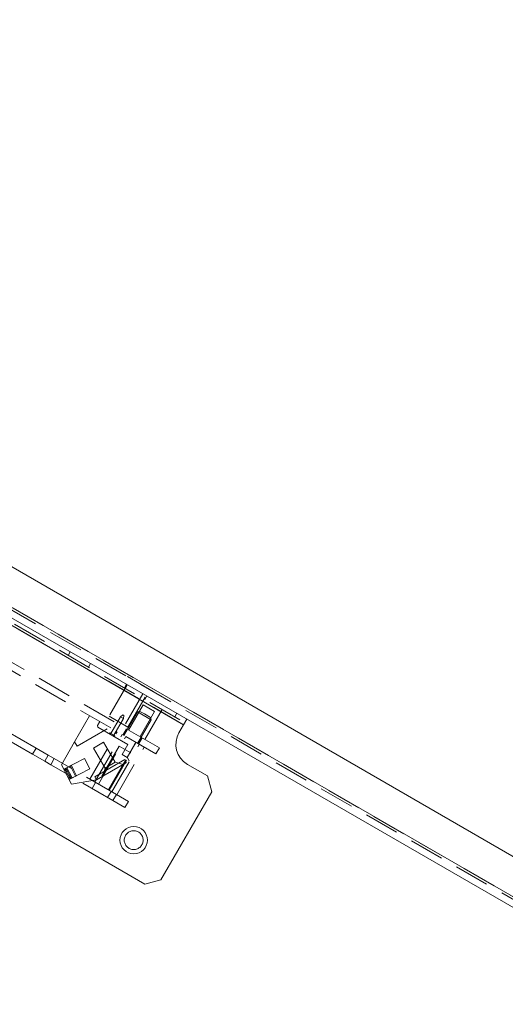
# Paper-space layout '2' of a CAD drawing. Header units: inches. Extents: x 1 to 109, y 1 to 85.
# Tile 24 of 134: x 80.39 to 83.89, y 29.52 to 36.61. Entities that reach past the tile are written whole.
import ezdxf

# ---------------------------------------------------------------- set-up
doc = ezdxf.new("R2010")
doc.units = ezdxf.units.IN
doc.header["$MEASUREMENT"] = 0
doc.linetypes.add('CENTERX2', pattern=[0.8, 0.5, -0.1, 0.1, -0.1])
doc.linetypes.add('HIDDEN', pattern=[0.075, 0.05, -0.025])
doc.layers.add('FORMAT', color=7, linetype='Continuous')
doc.styles.add('SLDTEXTSTYLE0', font='GOTHIC.TTF', dxfattribs={"width": 0.913})
doc.dimstyles.new('SLDDIMSTYLE5', dxfattribs={"dimtxt": 0.625, "dimasz": 0.65, "dimexe": 0, "dimexo": 0.0625, "dimgap": 0.15625, "dimtad": 0, "dimtih": 1, "dimtoh": 1, "dimdec": 1, "dimlfac": 1.2, "dimrnd": 1e-09, "dimzin": 12, "dimdsep": 46, "dimtxsty": 'SLDTEXTSTYLE0', "dimsah": 1, "dimcen": 0, "dimadec": 0, "dimazin": 3, "dimtfac": 1, "dimtdec": 1, "dimtofl": 0, "dimtmove": 0, "dimatfit": 3, "dimfxl": 1, "dimfrac": 2, "dimtolj": 1, "dimtzin": 12, "dimarcsym": 0})

# ---------------------------------------------------------------- blocks, each defined once
blk = doc.blocks.new('_D_63')
at = {"layer": 'FORMAT', "color": 1, "ltscale": 5}
for p, q in [((73.8641, 18.4526), (72.615, 17.2035)), ((72.615, 17.2035), (71.365, 17.2035))]:
    blk.add_line(p, q, dxfattribs=at)
blk.add_solid([(73.8641, 18.4526), (73.3338, 18.0637), (73.4752, 17.9223)], dxfattribs=at)
at = {"layer": 'FORMAT', "color": 1, "ltscale": 5, "char_height": 0.625, "attachment_point": 1, "style": 'SLDTEXTSTYLE0'}
for s, insert in [('19.2', (67.5274, 18.0018)), ('DOOR SWING', (65.8138, 17.0097))]:
    blk.add_mtext(s, dxfattribs=dict(at, insert=insert))

psp = doc.layouts.new('2')

# ---------------------------------------------------------------- linework, layer by layer
at = {"color": 7, "linetype": 'Continuous', "lineweight": 15, "ltscale": 5}
for p, q in [((71.4474, 37.8008), (84.5505, 30.2357)), ((84.5505, 29.8684), (71.2162, 37.5669)), ((81.5709, 31.5348), (73.8489, 35.9932)), ((73.3544, 34.97), (81.2929, 30.3867)), ((81.5942, 31.5752), (81.5709, 31.5348)), ((81.5376, 31.4771), (81.5709, 31.5348)), ((81.7429, 31.1661), (81.5986, 31.2494)), ((81.7734, 31.0522), (81.7429, 31.1661)), ((81.4068, 30.4172), (81.7734, 31.0522)), ((81.2929, 30.3867), (81.4068, 30.4172))]:
    psp.add_line(p, q, dxfattribs=at)
at = {"color": 7, "linetype": 'HIDDEN', "lineweight": 0, "ltscale": 5}
for p, q in [((85.052, 29.6363), (71.2411, 37.6101)), ((71.2494, 37.6245), (85.0604, 29.6508)), ((73.8572, 36.0076), (81.5793, 31.5493)), ((81.5709, 31.5348), (73.8489, 35.9932)), ((81.3966, 31.3686), (74.1797, 35.5353)), ((81.3708, 31.3239), (74.1539, 35.4906)), ((80.7553, 32.0595), (80.7403, 32.0336)), ((80.8854, 31.9499), (80.9003, 31.9758)), ((81.1652, 31.8229), (81.0338, 31.5954)), ((81.1608, 31.8254), (81.1459, 31.7995)), ((81.1663, 31.8807), (81.1659, 31.88)), ((81.1663, 31.8807), (81.3511, 31.774)), ((81.2785, 31.7574), (81.1397, 31.517)), ((81.2951, 31.8064), (81.2947, 31.8056)), ((81.3039, 31.8013), (81.3034, 31.8006)), ((81.3177, 31.7933), (81.3172, 31.7926)), ((81.3507, 31.7733), (81.3511, 31.774)), ((81.3511, 31.774), (81.4029, 31.7441)), ((81.3578, 31.7702), (81.3574, 31.7694)), ((81.3804, 31.7571), (81.3799, 31.7564)), ((81.1702, 31.5166), (81.3016, 31.7441)), ((81.2909, 31.7157), (81.3059, 31.7416)), ((81.4029, 31.7441), (81.4025, 31.7434)), ((81.4029, 31.7441), (81.4656, 31.7079)), ((81.4431, 31.7209), (81.4426, 31.7202)), ((81.4569, 31.713), (81.4564, 31.7123)), ((81.4656, 31.7079), (81.4652, 31.7072)), ((81.2385, 31.6264), (81.1406, 31.4568)), ((81.2792, 31.677), (81.175, 31.4966)), ((81.2556, 31.6309), (81.2385, 31.6264)), ((81.2803, 31.6023), (81.2385, 31.6264)), ((81.2556, 31.6309), (81.2883, 31.6121)), ((81.2573, 31.4491), (81.3615, 31.6295)), ((81.3615, 31.6295), (81.2792, 31.677)), ((81.2883, 31.6121), (81.3334, 31.586)), ((81.2927, 31.4286), (81.4315, 31.6691)), ((81.5221, 31.6168), (81.5071, 31.5909)), ((80.51, 31.3663), (80.1708, 31.5621)), ((80.7863, 31.4115), (80.8945, 31.5989)), ((80.95, 31.5284), (80.9666, 31.5572)), ((81.1702, 31.5166), (81.0338, 31.5954)), ((81.1158, 31.5914), (81.047, 31.4723)), ((81.1382, 31.5785), (81.0694, 31.4594)), ((81.1334, 31.6053), (81.1158, 31.5914)), ((81.1382, 31.5785), (81.1158, 31.5914)), ((81.1414, 31.6007), (81.1334, 31.6053)), ((81.1414, 31.6007), (81.1382, 31.5785)), ((81.2401, 31.3994), (81.338, 31.5689)), ((81.338, 31.5689), (81.2803, 31.6023)), ((81.338, 31.5689), (81.3334, 31.586)), ((80.4841, 31.3215), (80.1449, 31.5174)), ((80.8044, 31.3801), (81.0389, 31.5155)), ((80.8962, 31.1433), (81.093, 31.4843)), ((80.953, 31.517), (80.95, 31.5284)), ((81.1695, 31.392), (80.953, 31.517)), ((81.0402, 31.4762), (81.0361, 31.469)), ((81.0402, 31.4762), (81.047, 31.4723)), ((81.047, 31.4723), (81.0429, 31.4651)), ((81.047, 31.4723), (81.0694, 31.4594)), ((81.1599, 31.5053), (81.1341, 31.4606)), ((80.6913, 31.247), (80.7863, 31.4115)), ((80.7863, 31.4115), (80.8044, 31.3801)), ((80.9947, 31.4085), (80.9226, 31.3669)), ((80.9322, 31.1225), (81.1291, 31.4634)), ((80.9574, 31.1079), (81.1543, 31.4489)), ((81.0781, 31.2642), (80.9947, 31.4085)), ((81.0296, 31.0663), (81.2264, 31.4072)), ((81.0694, 31.4594), (81.0652, 31.4522)), ((81.0694, 31.4594), (81.0762, 31.4555)), ((81.072, 31.4483), (81.0762, 31.4555)), ((81.1639, 31.299), (81.2264, 31.4072)), ((81.2466, 31.3956), (81.2725, 31.4403)), ((80.4841, 31.3215), (80.51, 31.3663)), ((80.51, 31.3663), (80.5966, 31.3163)), ((80.9226, 31.3669), (81.0059, 31.2225)), ((81.1081, 31.3808), (80.9523, 31.1109)), ((81.0347, 31.0633), (81.1905, 31.3332)), ((81.0548, 31.0517), (81.2516, 31.3927)), ((81.0908, 31.0309), (81.2877, 31.3719)), ((81.1905, 31.3332), (81.1081, 31.3808)), ((81.1279, 31.3198), (81.1695, 31.392)), ((81.3708, 31.3239), (81.3966, 31.3686)), ((80.5707, 31.2715), (80.4841, 31.3215)), ((80.5966, 31.3163), (80.5707, 31.2715)), ((80.614, 31.2465), (80.5707, 31.2715)), ((80.5966, 31.3163), (80.6399, 31.2913)), ((80.6399, 31.2913), (80.614, 31.2465)), ((81.0873, 31.0329), (80.6399, 31.2913)), ((80.8566, 31.2903), (80.7086, 31.2137)), ((80.8949, 31.2163), (80.8566, 31.2903)), ((80.9313, 31.1602), (81.1659, 31.2956)), ((80.9438, 31.1386), (81.1784, 31.274)), ((81.0059, 31.2225), (81.0781, 31.2642)), ((81.0781, 31.2642), (81.135, 31.2489)), ((81.1639, 31.299), (81.1279, 31.3198)), ((81.1639, 31.299), (81.1659, 31.2956)), ((81.1659, 31.2956), (81.1784, 31.274)), ((81.0615, 30.9882), (80.614, 31.2465)), ((80.6913, 31.247), (80.7641, 31.1064)), ((80.7251, 31.2181), (80.7103, 31.2104)), ((80.7296, 31.2094), (80.7148, 31.2017)), ((80.716, 31.2176), (80.7163, 31.2168)), ((80.7311, 31.2245), (80.7163, 31.2168)), ((80.7163, 31.2168), (80.7539, 31.1443)), ((80.7351, 31.2168), (80.7203, 31.2091)), ((80.7554, 31.1594), (80.7251, 31.2181)), ((80.7411, 31.2053), (80.7263, 31.1976)), ((80.7626, 31.2417), (80.7308, 31.2252)), ((80.7311, 31.2245), (80.7308, 31.2252)), ((80.7687, 31.152), (80.7311, 31.2245)), ((80.7469, 31.1397), (80.8949, 31.2163)), ((80.7552, 31.2379), (80.7631, 31.2226)), ((80.7626, 31.2417), (80.7817, 31.2047)), ((80.7631, 31.2226), (80.7935, 31.1639)), ((80.7817, 31.2047), (80.8009, 31.1677)), ((80.9907, 31.1656), (81.0059, 31.2225)), ((80.7554, 31.1594), (80.7406, 31.1518)), ((80.7587, 31.1712), (80.7439, 31.1635)), ((80.7599, 31.1507), (80.7451, 31.1431)), ((80.7647, 31.1597), (80.7499, 31.152)), ((80.7687, 31.152), (80.7539, 31.1443)), ((80.7539, 31.1443), (80.7543, 31.1436)), ((80.7599, 31.1507), (80.7554, 31.1594)), ((80.7641, 31.1064), (80.9438, 31.1386)), ((80.7691, 31.1512), (80.7687, 31.152)), ((80.7691, 31.1512), (80.8009, 31.1677)), ((80.9372, 31.1196), (80.9114, 31.0749)), ((80.9438, 31.1386), (80.9313, 31.1602)), ((81.024, 31.0099), (81.0498, 31.0546)), ((81.0615, 30.9882), (81.0873, 31.0329)), ((81.1481, 30.9382), (81.0615, 30.9882)), ((81.0873, 31.0329), (81.1739, 30.9829)), ((81.1739, 30.9829), (81.1481, 30.9382))]:
    psp.add_line(p, q, dxfattribs=at)
at = {"color": 8, "linetype": 'Continuous', "lineweight": 15, "ltscale": 5}
psp.add_line((71.2494, 37.6245), (84.5505, 29.9451), dxfattribs=at)
at = {"color": 7, "linetype": 'Continuous', "lineweight": 15, "ltscale": 25}
psp.add_circle((81.2116, 30.704), 0.0987, dxfattribs=at)
at = {"color": 7, "linetype": 'HIDDEN', "lineweight": 0, "ltscale": 25}
psp.add_circle((81.2116, 30.704), 0.0679, dxfattribs=at)
at = {"color": 7, "linetype": 'Continuous', "lineweight": 15, "ltscale": 25}
psp.add_arc((81.6819, 31.3938), 0.1667, 150, 240, dxfattribs=at)
at = {"layer": 'FORMAT', "color": 1, "linetype": 'CENTERX2', "lineweight": 0, "ltscale": 5}
psp.add_arc((85.1711, 29.7596), 15.9905, 150.77428, 267.77582, dxfattribs=at)

# ---------------------------------------------------------------- dimensions: what is measured, and where the dimension line sits
at = {"layer": 'FORMAT', "color": 1, "ltscale": 5}
dim = psp.add_radius_dim(center=(85.1711, 29.7596), mpoint=(73.8641, 18.4526), text='<>\\PDOOR SWING', dimstyle='SLDDIMSTYLE5', override={"dimpost": '<>'}, dxfattribs=at)
dim.commit()
dim.dimension.update_dxf_attribs({"geometry": '_D_63', "text_midpoint": (68.5894, 17.2035), "dimtype": 164})

doc.saveas('drawing.dxf')
